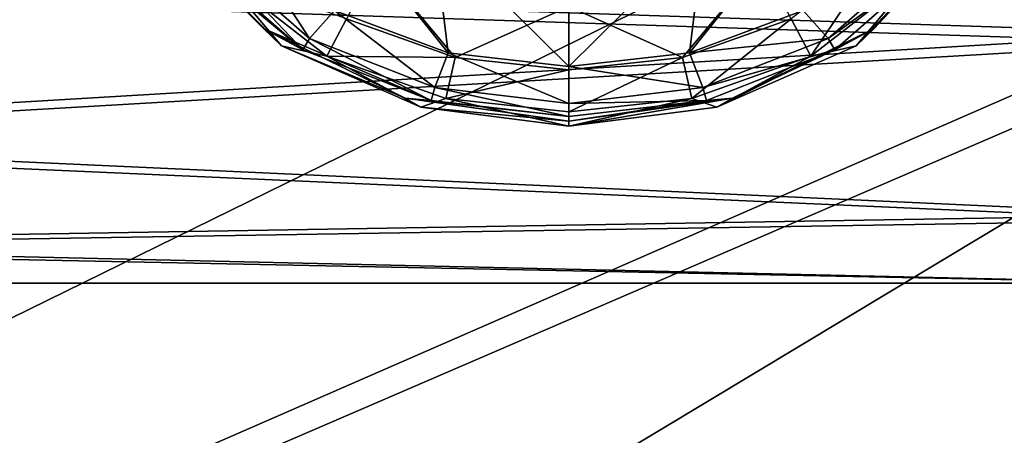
# Model space of a CAD drawing. Header units: metres. Extents: x -1004 to 0, y -808 to 0.
# Tile 23 of 142: x -783 to -742, y -174 to -157. Entities that reach past the tile are written whole.
import ezdxf

# ---------------------------------------------------------------- set-up
doc = ezdxf.new("R2010")
doc.units = ezdxf.units.M

msp = doc.modelspace()

# ---------------------------------------------------------------- linework, layer by layer
at = {"layer": 'top0123411'}
for points in [[(-787.024658, -763.271118, 90), (-994.037292, -10, 90), (-533.424561, -638.481384, 90)], [(-994.037292, -10, 90), (-526.238708, -632.856445, 90), (-533.424561, -638.481384, 90)], [(-10, -10, 90), (-502.018646, -625.846375, 90), (-994.037292, -10, 90)], [(-502.018646, -625.846375, 90), (-510.034576, -626.560547, 90), (-994.037292, -10, 90)], [(-994.037292, -10, 90), (-510.034576, -626.560547, 90), (-518.256042, -628.853394, 90)], [(-518.256042, -628.853394, 90), (-526.238708, -632.856445, 90), (-994.037292, -10, 90)], [(-742.780518, -72.276802, 118.761467), (-792.152649, -69.16246, 118.815826), (-933.835571, -166.467499, 117.117363)], [(-693.123474, -74.838211, 118.716751), (-742.780518, -72.276802, 118.761467), (-936.402649, -207.471207, 116.401634)], [(-936.402649, -207.471207, 116.401634), (-742.780518, -72.276802, 118.761467), (-933.835571, -166.467499, 117.117363)], [(-938.29071, -245.358398, 115.740311), (-646.118347, -76.727219, 118.683784), (-693.123474, -74.838211, 118.716751)], [(-938.29071, -245.358398, 115.740311), (-693.123474, -74.838211, 118.716751), (-936.402649, -207.471207, 116.401634)], [(-597.805054, -78.120209, 118.65947), (-646.118347, -76.727219, 118.683784), (-938.29071, -245.358398, 115.740311)], [(-939.738831, -283.879303, 115.067932), (-940.71405, -322.342346, 114.396553), (-597.805054, -78.120209, 118.65947)], [(-940.71405, -322.342346, 114.396553), (-513.875122, -606.131226, 109.443001), (-597.805054, -78.120209, 118.65947)], [(-939.738831, -283.879303, 115.067932), (-597.805054, -78.120209, 118.65947), (-938.29071, -245.358398, 115.740311)]]:
    msp.add_3dface(points, dxfattribs=at)
at = {"layer": 'top0123412'}
for points in [[(-901.793396, -155.042709, 2143.80835), (-820.791748, -194.333847, 2169.999756), (-502.018646, -55.05748, 2077.158447)], [(-502.018646, -55.05748, 2077.158447), (-820.791748, -194.333847, 2169.999756), (-502.018646, -194.333847, 2169.999756)], [(-502.018646, -57.672649, 2075.415039), (-898.363892, -158.604187, 2142.695801), (-914.9198, -137.676178, 2128.745361)], [(-820.791748, -195.279739, 2167.143799), (-898.363892, -158.604187, 2142.695801), (-502.018646, -57.672649, 2075.415039)], [(-502.018646, -195.279739, 2167.143799), (-820.791748, -195.279739, 2167.143799), (-502.018646, -57.672649, 2075.415039)]]:
    msp.add_3dface(points, dxfattribs=at)
at = {"layer": 'top0123414'}
for points in [[(-765.132874, -158.250946, 1896.989624), (-770.824341, -151.11377, 1351.614136), (-765.737122, -153.341812, 1351.594727)], [(-765.132874, -158.250946, 1896.989624), (-769.761414, -156.51738, 1897.004761), (-770.824341, -151.11377, 1351.614136)], [(-749.608643, -151.114685, 1351.614136), (-750.671204, -156.517914, 1897.004761), (-755.299805, -158.25119, 1896.989624)], [(-749.608643, -151.114685, 1351.614136), (-755.299805, -158.25119, 1896.989624), (-754.696167, -153.342239, 1351.594727)], [(-774.930115, -154.036484, 1899.489502), (-773.554382, -153.378159, 1897.032104), (-770.786865, -157.663437, 1899.457764)], [(-773.554382, -153.378159, 1897.032104), (-769.761414, -156.51738, 1897.004761), (-770.786865, -157.663437, 1899.457764)], [(-760.21637, -158.803558, 1896.984863), (-765.737122, -153.341812, 1351.594727), (-760.216614, -154.043961, 1351.588623)], [(-760.21637, -158.803558, 1896.984863), (-765.132874, -158.250946, 1896.989624), (-765.737122, -153.341812, 1351.594727)], [(-754.696167, -153.342239, 1351.594727), (-760.21637, -158.803558, 1896.984863), (-760.216614, -154.043961, 1351.588623)], [(-755.299805, -158.25119, 1896.989624), (-760.21637, -158.803558, 1896.984863), (-754.696167, -153.342239, 1351.594727)], [(-771.931824, -157.968826, 1946.285522), (-775.882324, -153.935944, 1946.320679), (-772.656738, -157.263168, 1924.290771)], [(-775.882324, -153.935944, 1946.320679), (-775.362183, -154.53717, 1924.314575), (-772.656738, -157.263168, 1924.290771)], [(-775.882324, -153.935944, 1946.320679), (-771.931824, -157.968826, 1946.285522), (-774.39624, -155.012665, 1949.365845)], [(-771.051514, -158.131851, 1902.282349), (-775.358948, -154.349609, 1902.31543), (-774.930115, -154.036484, 1899.489502)], [(-770.786865, -157.663437, 1899.457764), (-771.051514, -158.131851, 1902.282349), (-774.930115, -154.036484, 1899.489502)], [(-747.36969, -153.922913, 1951.977905), (-751.157471, -156.868347, 1951.952148), (-750.357056, -158.387344, 1949.336426)], [(-749.645874, -157.664047, 1899.457764), (-750.671204, -156.517914, 1897.004761), (-745.502319, -154.03746, 1899.489502)], [(-750.357056, -158.387344, 1949.336426), (-746.0354, -155.012665, 1949.365845), (-747.36969, -153.922913, 1951.977905)], [(-745.502319, -154.03746, 1899.489502), (-745.073486, -154.350662, 1902.31543), (-749.645874, -157.664047, 1899.457764)], [(-744.549377, -153.935944, 1946.320679), (-748.499817, -157.968826, 1946.285522), (-744.549622, -153.743973, 1924.321533)], [(-748.499817, -157.968826, 1946.285522), (-747.774902, -157.263168, 1924.290771), (-744.549622, -153.743973, 1924.321533)], [(-744.549377, -153.935944, 1946.320679), (-746.0354, -155.012665, 1949.365845), (-748.499817, -157.968826, 1946.285522)], [(-744.549622, -153.743973, 1924.321533), (-747.774902, -157.263168, 1924.290771), (-745.073486, -154.350662, 1902.31543)], [(-775.362183, -154.53717, 1924.314575), (-775.358948, -154.349609, 1902.31543), (-771.051514, -158.131851, 1902.282349)], [(-745.073486, -154.350662, 1902.31543), (-749.381287, -158.132477, 1902.282349), (-749.645874, -157.664047, 1899.457764)], [(-747.774902, -157.263168, 1924.290771), (-749.381287, -158.132477, 1902.282349), (-745.073486, -154.350662, 1902.31543)], [(-772.656738, -157.263168, 1924.290771), (-775.362183, -154.53717, 1924.314575), (-771.051514, -158.131851, 1902.282349)], [(-769.274231, -156.868347, 1951.952148), (-764.851013, -158.442307, 1951.938477), (-768.075073, -154.573822, 1953.709351)], [(-764.851013, -158.442307, 1951.938477), (-760.21582, -156.352722, 1953.693848), (-768.075073, -154.573822, 1953.709351)], [(-752.356628, -154.573822, 1953.709351), (-760.21582, -156.352722, 1953.693848), (-755.580688, -158.442307, 1951.938477)], [(-752.356628, -154.573822, 1953.709351), (-755.580688, -158.442307, 1951.938477), (-751.157471, -156.868347, 1951.952148)], [(-771.931824, -157.968826, 1946.285522), (-770.074646, -158.387344, 1949.336426), (-774.39624, -155.012665, 1949.365845)], [(-774.39624, -155.012665, 1949.365845), (-770.074646, -158.387344, 1949.336426), (-769.274231, -156.868347, 1951.952148)], [(-746.0354, -155.012665, 1949.365845), (-750.357056, -158.387344, 1949.336426), (-748.499817, -157.968826, 1946.285522)], [(-760.21582, -158.939835, 1951.934082), (-760.21582, -156.352722, 1953.693848), (-764.851013, -158.442307, 1951.938477)], [(-760.21582, -156.352722, 1953.693848), (-760.21582, -158.939835, 1951.934082), (-755.580688, -158.442307, 1951.938477)], [(-770.786865, -157.663437, 1899.457764), (-769.761414, -156.51738, 1897.004761), (-765.674255, -159.668686, 1899.440308)], [(-770.074646, -158.387344, 1949.336426), (-764.851013, -158.442307, 1951.938477), (-769.274231, -156.868347, 1951.952148)], [(-769.761414, -156.51738, 1897.004761), (-765.132874, -158.250946, 1896.989624), (-765.674255, -159.668686, 1899.440308)], [(-751.157471, -156.868347, 1951.952148), (-755.580688, -158.442307, 1951.938477), (-755.206726, -160.115875, 1949.321289)], [(-755.299805, -158.25119, 1896.989624), (-750.671204, -156.517914, 1897.004761), (-749.645874, -157.664047, 1899.457764)], [(-751.157471, -156.868347, 1951.952148), (-755.206726, -160.115875, 1949.321289), (-750.357056, -158.387344, 1949.336426)], [(-771.931824, -157.968826, 1946.285522), (-772.656738, -157.263168, 1924.290771), (-766.884155, -160.09491, 1924.266113)], [(-766.884155, -160.09491, 1924.266113), (-772.656738, -157.263168, 1924.290771), (-765.832397, -160.186554, 1902.264404)], [(-772.656738, -157.263168, 1924.290771), (-771.051514, -158.131851, 1902.282349), (-765.832397, -160.186554, 1902.264404)], [(-748.499817, -157.968826, 1946.285522), (-754.184021, -160.465225, 1946.263672), (-747.774902, -157.263168, 1924.290771)], [(-754.184021, -160.465225, 1946.263672), (-753.547546, -160.09491, 1924.266113), (-747.774902, -157.263168, 1924.290771)], [(-747.774902, -157.263168, 1924.290771), (-753.547546, -160.09491, 1924.266113), (-749.381287, -158.132477, 1902.282349)], [(-765.832397, -160.186554, 1902.264404), (-771.051514, -158.131851, 1902.282349), (-770.786865, -157.663437, 1899.457764)], [(-765.674255, -159.668686, 1899.440308), (-765.832397, -160.186554, 1902.264404), (-770.786865, -157.663437, 1899.457764)], [(-754.758606, -159.668961, 1899.440308), (-755.299805, -158.25119, 1896.989624), (-749.645874, -157.664047, 1899.457764)], [(-749.645874, -157.664047, 1899.457764), (-749.381287, -158.132477, 1902.282349), (-754.758606, -159.668961, 1899.440308)], [(-766.24762, -160.465225, 1946.263672), (-771.931824, -157.968826, 1946.285522), (-766.884155, -160.09491, 1924.266113)], [(-771.931824, -157.968826, 1946.285522), (-766.24762, -160.465225, 1946.263672), (-770.074646, -158.387344, 1949.336426)], [(-748.499817, -157.968826, 1946.285522), (-750.357056, -158.387344, 1949.336426), (-754.184021, -160.465225, 1946.263672)], [(-766.24762, -160.465225, 1946.263672), (-765.224976, -160.115875, 1949.321289), (-770.074646, -158.387344, 1949.336426)], [(-770.074646, -158.387344, 1949.336426), (-765.224976, -160.115875, 1949.321289), (-764.851013, -158.442307, 1951.938477)], [(-765.674255, -159.668686, 1899.440308), (-765.132874, -158.250946, 1896.989624), (-760.216431, -160.308182, 1899.434692)], [(-765.224976, -160.115875, 1949.321289), (-760.21582, -158.939835, 1951.934082), (-764.851013, -158.442307, 1951.938477)], [(-765.132874, -158.250946, 1896.989624), (-760.21637, -158.803558, 1896.984863), (-760.216431, -160.308182, 1899.434692)], [(-760.21637, -158.803558, 1896.984863), (-755.299805, -158.25119, 1896.989624), (-754.758606, -159.668961, 1899.440308)], [(-755.580688, -158.442307, 1951.938477), (-760.21582, -160.654144, 1949.31665), (-755.206726, -160.115875, 1949.321289)], [(-755.580688, -158.442307, 1951.938477), (-760.21582, -158.939835, 1951.934082), (-760.21582, -160.654144, 1949.31665)], [(-750.357056, -158.387344, 1949.336426), (-755.206726, -160.115875, 1949.321289), (-754.184021, -160.465225, 1946.263672)], [(-749.381287, -158.132477, 1902.282349), (-754.600464, -160.186844, 1902.264404), (-754.758606, -159.668961, 1899.440308)], [(-753.547546, -160.09491, 1924.266113), (-754.600464, -160.186844, 1902.264404), (-749.381287, -158.132477, 1902.282349)], [(-760.216431, -160.308182, 1899.434692), (-760.21637, -158.803558, 1896.984863), (-754.758606, -159.668961, 1899.440308)], [(-760.21582, -160.654144, 1949.31665), (-760.21582, -158.939835, 1951.934082), (-765.224976, -160.115875, 1949.321289)], [(-760.216431, -160.849564, 1902.258667), (-765.832397, -160.186554, 1902.264404), (-765.674255, -159.668686, 1899.440308)], [(-760.216431, -160.308182, 1899.434692), (-760.216431, -160.849564, 1902.258667), (-765.674255, -159.668686, 1899.440308)], [(-754.758606, -159.668961, 1899.440308), (-754.600464, -160.186844, 1902.264404), (-760.216431, -160.308182, 1899.434692)], [(-766.24762, -160.465225, 1946.263672), (-766.884155, -160.09491, 1924.266113), (-760.21582, -161.04155, 1924.257813)], [(-760.21582, -161.04155, 1924.257813), (-766.884155, -160.09491, 1924.266113), (-760.216431, -160.849564, 1902.258667)], [(-766.884155, -160.09491, 1924.266113), (-765.832397, -160.186554, 1902.264404), (-760.216431, -160.849564, 1902.258667)], [(-754.184021, -160.465225, 1946.263672), (-760.21582, -161.233536, 1946.256958), (-753.547546, -160.09491, 1924.266113)], [(-760.21582, -161.233536, 1946.256958), (-760.21582, -161.04155, 1924.257813), (-753.547546, -160.09491, 1924.266113)], [(-753.547546, -160.09491, 1924.266113), (-760.21582, -161.04155, 1924.257813), (-754.600464, -160.186844, 1902.264404)], [(-766.24762, -160.465225, 1946.263672), (-760.21582, -161.233536, 1946.256958), (-765.224976, -160.115875, 1949.321289)], [(-760.21582, -161.233536, 1946.256958), (-766.24762, -160.465225, 1946.263672), (-760.21582, -161.04155, 1924.257813)], [(-760.21582, -161.233536, 1946.256958), (-760.21582, -160.654144, 1949.31665), (-765.224976, -160.115875, 1949.321289)], [(-754.600464, -160.186844, 1902.264404), (-760.216431, -160.849564, 1902.258667), (-760.216431, -160.308182, 1899.434692)], [(-760.21582, -161.04155, 1924.257813), (-760.216431, -160.849564, 1902.258667), (-754.600464, -160.186844, 1902.264404)], [(-754.184021, -160.465225, 1946.263672), (-755.206726, -160.115875, 1949.321289), (-760.21582, -161.233536, 1946.256958)], [(-755.206726, -160.115875, 1949.321289), (-760.21582, -160.654144, 1949.31665), (-760.21582, -161.233536, 1946.256958)]]:
    msp.add_3dface(points, dxfattribs=at)
at = {"layer": 'top0123422'}
for points in [[(-735.21582, -147.423447, 1744.369873), (-735.21582, -157.452606, 1746.937988), (-805.718384, -155.093552, 1745.807129)], [(-735.21582, -147.868073, 1784.367432), (-805.718384, -155.504318, 1782.759888), (-735.21582, -157.837677, 1781.576904)], [(-735.21582, -157.452606, 1746.937988), (-805.718384, -161.629791, 1750.07019), (-805.718384, -155.093552, 1745.807129)], [(-805.718384, -155.504318, 1782.759888), (-805.718384, -161.944183, 1778.352661), (-735.21582, -157.837677, 1781.576904)], [(-735.21582, -157.452606, 1746.937988), (-735.21582, -164.854034, 1754.176758), (-805.718384, -161.629791, 1750.07019)], [(-735.21582, -157.837677, 1781.576904), (-805.718384, -161.944183, 1778.352661), (-735.21582, -165.076355, 1774.175537)], [(-735.21582, -164.854034, 1754.176758), (-805.718384, -166.037094, 1756.51001), (-805.718384, -161.629791, 1750.07019)], [(-805.718384, -161.944183, 1778.352661), (-805.718384, -166.20723, 1771.816406), (-735.21582, -165.076355, 1774.175537)], [(-735.21582, -164.854034, 1754.176758), (-735.21582, -167.644531, 1764.146362), (-805.718384, -166.037094, 1756.51001)], [(-735.21582, -165.076355, 1774.175537), (-805.718384, -166.20723, 1771.816406), (-735.21582, -167.644531, 1764.146362)], [(-735.21582, -167.644531, 1764.146362), (-805.718384, -167.644531, 1764.146362), (-805.718384, -166.037094, 1756.51001)], [(-805.718384, -166.20723, 1771.816406), (-805.718384, -167.644531, 1764.146362), (-735.21582, -167.644531, 1764.146362)]]:
    msp.add_3dface(points, dxfattribs=at)

doc.saveas('drawing.dxf')
